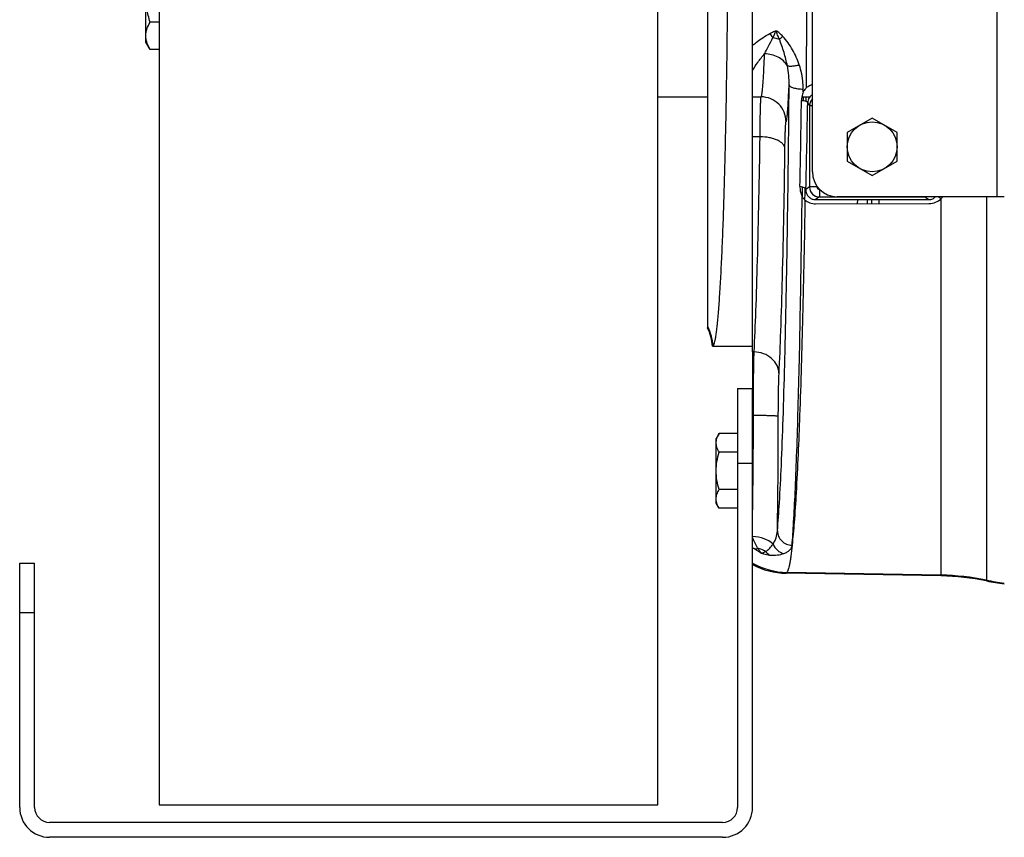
# Model space of a CAD drawing. Extents: x -1747 to 1181, y 8 to 1619.
# Tile 3 of 72: x -1165 to -968, y 124 to 288. Entities that reach past the tile are written whole.
import ezdxf

# ---------------------------------------------------------------- set-up
doc = ezdxf.new("R2010")
doc.units = 0
doc.header["$LTSCALE"] = 65.395
doc.layers.get('0').update_dxf_attribs({"linetype": 'CONTINUOUS'})
doc.layers.add('3_ALL_AXES', color=7, linetype='CONTINUOUS')

msp = doc.modelspace()

# ---------------------------------------------------------------- linework, layer by layer
at = {"color": 7, "linetype": 'CONTINUOUS'}
for p, q in [((-1137.13, 494.33), (-1137.13, 130.33)), ((-1037.13, 130.33), (-1037.13, 494.33)), ((-1021.13, 213.83), (-1021.13, 129.83)), ((-1021.13, 213.83), (-1018.13, 213.83)), ((-1018.13, 129.83), (-1018.13, 213.83)), ((-1165.13, 129.83), (-1165.13, 178.83)), ((-1165.13, 178.83), (-1162.13, 178.83)), ((-1162.13, 129.83), (-1162.13, 178.83)), ((-1137.13, 130.33), (-1037.13, 130.33)), ((-1024.13, 126.83), (-1159.13, 126.83)), ((-1024.13, 123.83), (-1159.13, 123.83))]:
    msp.add_line(p, q, dxfattribs=at)
at = {"color": 6, "linetype": 'CONTINUOUS'}
for p, q in [((-1018.13, 221.19), (-1018.13, 403.48)), ((-1027.13, 226.03), (-1027.13, 398.64)), ((-1027.13, 272.33), (-1037.13, 272.33)), ((-1006.66, 272.33), (-1008.26, 272.33)), ((-1026.15, 222.33), (-1018.13, 222.33)), ((-1024.85, 204.84), (-1025.43, 203.83)), ((-1025.43, 190.83), (-1025.43, 203.83)), ((-1021.13, 204.84), (-1024.85, 204.84)), ((-1021.13, 201.09), (-1024.85, 201.09)), ((-1021.13, 193.58), (-1024.85, 193.58)), ((-1024.85, 189.83), (-1025.43, 190.83)), ((-1021.13, 189.83), (-1024.85, 189.83)), ((-980.32, 176.26), (-1011.4, 176.8))]:
    msp.add_line(p, q, dxfattribs=at)
at = {"color": 9, "linetype": 'CONTINUOUS'}
for p, q in [((-969.13, 372.33), (-969.13, 252.33)), ((-1007.99, 273.34), (-1007.98, 273.92)), ((-1018.13, 272.36), (-1016.41, 272.36)), ((-1007.99, 272.33), (-1008, 271.62)), ((-1007.37, 271.46), (-1007.36, 272.33)), ((-1006.71, 270.55), (-1006.71, 254.28)), ((-1006.13, 270.55), (-1006.71, 270.55)), ((-1016.63, 264.35), (-1018.13, 264.35)), ((-1007.59, 253.8), (-1007.58, 254.05)), ((-1006.71, 254.28), (-1007.43, 253.8)), ((-1005.21, 254.28), (-1006.71, 254.28)), ((-1005.21, 254.44), (-1005.21, 254.28)), ((-1004.71, 253.78), (-1004.71, 252.28)), ((-1004.71, 253.78), (-1004.65, 253.78)), ((-1004.71, 252.28), (-1005.52, 251.74)), ((-1004.71, 252.28), (-983.55, 252.28)), ((-997.05, 250.93), (-997.03, 251.74)), ((-995.07, 250.93), (-995.05, 251.74)), ((-994.21, 250.93), (-994.21, 251.75)), ((-992.71, 250.93), (-992.71, 251.75)), ((-983.55, 252.33), (-983.55, 252.28)), ((-983.55, 252.28), (-982.77, 251.76)), ((-980.32, 176.26), (-980.32, 251.95)), ((-971.2, 252.33), (-971.2, 175.26)), ((-1018.13, 198.83), (-1021.13, 198.83)), ((-1011.24, 176.97), (-1011.4, 176.8)), ((-980.32, 176.43), (-1011.24, 176.97)), ((-1162.13, 168.83), (-1165.13, 168.83))]:
    msp.add_line(p, q, dxfattribs=at)
at = {"color": 3, "linetype": 'CONTINUOUS'}
for p, q in [((-1006.13, 257.33), (-1006.13, 367.33)), ((-967.63, 252.33), (-1001.13, 252.33))]:
    msp.add_line(p, q, dxfattribs=at)
at = {"color": 2, "linetype": 'CONTINUOUS'}
for p, q in [((-1005.52, 251.74), (-982.77, 251.76)), ((-1005.49, 250.92), (-982.74, 250.94)), ((-1018.13, 221.19), (-1018.13, 213.83)), ((-1017.82, 221.19), (-1018.13, 221.19))]:
    msp.add_line(p, q, dxfattribs=at)
at = {"color": 9, "linetype": 'CONTINUOUS'}
for centre, radius, start, end in [((-5279.93, 312.33), 4272.76, 359.48806, 0.51194), ((-1009.8, 288.01), 5.69, 211.0197, 221.4552), ((-3511.88, 306.25), 2503.8, 358.81375, 359.20818), ((-3120.1, 306.14), 2113.32, 358.58066, 359.05294), ((-910.3, 324.55), 110.5, 208.8597, 209.2538), ((-1004.71, 270.54), 2, 135.4724, 179.7661), ((-1004.7, 254.28), 2, 180.0766, 269.9001), ((-1004.71, 254.28), 0.499, 180.0002, 270.0434), ((-983.56, 254.29), 2, 270.0987, 282.8153), ((-982.71, 254.38), 3.41, 314.5702, 323.1652), ((-1036.04, 221.73), 10.01, 3.7048, 27.0978), ((-2473.27, 208.85), 1460.31, 359.07531, 359.97699), ((-1009.28, 193.46), 14.5, 232.3808, 233.925), ((-1010.96, 191.97), 15, 241.4309, 268.927), ((-981.19, 126.4), 50.03, 78.4763, 89.0005), ((-961.2, 224.46), 50.05, 258.4768, 262.6179)]:
    msp.add_arc(centre, radius, start, end, dxfattribs=at)
at = {"color": 2, "linetype": 'CONTINUOUS'}
for centre, radius, start, end in [((-1005.06, 271.06), 2.04, 121.5562, 129.92), ((-1005.51, 253.65), 1.92, 214.8928, 230.3811), ((-2106.69, 208.4), 1088.74, 358.96994, 0.00216)]:
    msp.add_arc(centre, radius, start, end, dxfattribs=at)
at = {"color": 3, "linetype": 'CONTINUOUS'}
msp.add_arc((-1001.13, 257.33), 5, 180, 270, dxfattribs=at)
at = {"color": 6, "linetype": 'CONTINUOUS'}
for centre, radius, start, end in [((-1036.13, 221.67), 9.99, 4.0108, 25.8488), ((-1036.12, 221.67), 9.99, 3.8154, 4.0125), ((-1011.14, 191.8), 15, 242.2182, 269.0027), ((-981.19, 126.3), 49.97, 78.4624, 88.9993), ((-961.2, 224.24), 49.99, 258.4631, 262.6089)]:
    msp.add_arc(centre, radius, start, end, dxfattribs=at)
at = {"color": 7, "linetype": 'CONTINUOUS'}
for centre, radius, start, end in [((-1159.13, 129.83), 6, 180, 270), ((-1159.13, 129.83), 3, 180, 270), ((-1024.13, 129.83), 6, 270, 360), ((-1024.13, 129.83), 3, 270, 360)]:
    msp.add_arc(centre, radius, start, end, dxfattribs=at)
at = {"color": 6, "linetype": 'CONTINUOUS'}
for points, knots in [([(-1026.05, 222.38), (-1026.03, 222.4), (-1025.97, 222.47), (-1025.87, 222.68), (-1025.75, 223.06), (-1025.61, 223.65), (-1025.48, 224.43), (-1025.34, 225.38), (-1025.21, 226.52), (-1025.08, 227.83), (-1024.89, 229.93), (-1024.68, 232.97), (-1024.44, 237.11), (-1024.21, 241.88), (-1024, 247.22), (-1023.81, 253.1), (-1023.64, 259.48), (-1023.48, 266.29), (-1023.3, 276.08), (-1023.14, 288.97), (-1023.08, 299.45), (-1023.06, 304.83)], [0, 0, 0, 0, 0.001356, 0.003183, 0.008386, 0.015736, 0.025261, 0.036959, 0.050815, 0.066808, 0.084907, 0.12728, 0.177599, 0.235457, 0.300382, 0.37184, 0.449244, 0.531955, 0.619292, 0.804921, 1, 1, 1, 1]), ([(-1026.15, 222.33), (-1026.14, 222.33), (-1026.11, 222.34), (-1026.07, 222.36), (-1026.05, 222.38)], [0, 0, 0, 0, 0.232138, 1, 1, 1, 1]), ([(-1025.43, 202.96), (-1025.43, 203.28), (-1025.31, 203.95), (-1025.02, 204.54), (-1024.85, 204.84)], [0, 0, 0, 0, 0.485069, 1, 1, 1, 1]), ([(-1024.85, 201.09), (-1025.02, 201.38), (-1025.31, 201.98), (-1025.43, 202.64), (-1025.43, 202.96)], [0, 0, 0, 0, 0.514931, 1, 1, 1, 1]), ([(-1025.43, 197.33), (-1025.43, 197.97), (-1025.32, 199.24), (-1025.03, 200.48), (-1024.85, 201.09)], [0, 0, 0, 0, 0.499896, 1, 1, 1, 1]), ([(-1024.85, 193.58), (-1025.03, 194.19), (-1025.32, 195.43), (-1025.43, 196.7), (-1025.43, 197.33)], [0, 0, 0, 0, 0.500104, 1, 1, 1, 1]), ([(-1025.43, 191.7), (-1025.43, 192.02), (-1025.31, 192.69), (-1025.02, 193.29), (-1024.85, 193.58)], [0, 0, 0, 0, 0.485069, 1, 1, 1, 1]), ([(-1025.28, 190.78), (-1025.31, 190.86), (-1025.39, 191.16), (-1025.43, 191.47), (-1025.43, 191.7)], [0, 0, 0, 0, 0.254279, 1, 1, 1, 1]), ([(-1024.85, 189.83), (-1024.9, 189.91), (-1025.06, 190.21), (-1025.21, 190.53), (-1025.28, 190.78)], [0, 0, 0, 0, 0.256766, 1, 1, 1, 1])]:
    msp.add_open_spline(points, degree=3, knots=knots, dxfattribs=at)
at = {"color": 9, "linetype": 'CONTINUOUS'}
for points, knots in [([(-1018.13, 282.69), (-1017.88, 282.9), (-1016.78, 283.77), (-1015.61, 284.54), (-1014.68, 285.07)], [0, 0, 0, 0, 0.232454, 1, 1, 1, 1]), ([(-1014.68, 285.07), (-1014.58, 285.13), (-1014.18, 285.34), (-1013.76, 285.51), (-1013.43, 285.62)], [0, 0, 0, 0, 0.245821, 1, 1, 1, 1]), ([(-1014.07, 284.24), (-1013.95, 284.45), (-1013.71, 284.9), (-1013.52, 285.37), (-1013.43, 285.62)], [0, 0, 0, 0, 0.484669, 1, 1, 1, 1]), ([(-1012.05, 284.49), (-1012.25, 284.71), (-1012.68, 285.13), (-1013.17, 285.48), (-1013.43, 285.62)], [0, 0, 0, 0, 0.505722, 1, 1, 1, 1]), ([(-1012.75, 283.91), (-1012.87, 284.19), (-1013.11, 284.76), (-1013.34, 285.33), (-1013.43, 285.62)], [0, 0, 0, 0, 0.497979, 1, 1, 1, 1]), ([(-1012.75, 283.91), (-1012.7, 283.96), (-1012.47, 284.15), (-1012.23, 284.34), (-1012.05, 284.49)], [0, 0, 0, 0, 0.226851, 1, 1, 1, 1]), ([(-1008.75, 278.79), (-1009.1, 279.83), (-1009.78, 281.35), (-1010.97, 283.22), (-1011.67, 284.08), (-1012.05, 284.49)], [0, 0, 0, 0, 0.497057, 0.748464, 1, 1, 1, 1]), ([(-1015.72, 280.99), (-1015.45, 281.5), (-1014.89, 282.57), (-1014.34, 283.66), (-1014.07, 284.24)], [0, 0, 0, 0, 0.471137, 1, 1, 1, 1]), ([(-1014.07, 284.24), (-1013.95, 284.22), (-1013.51, 284.14), (-1013.07, 284.02), (-1012.75, 283.91)], [0, 0, 0, 0, 0.259478, 1, 1, 1, 1]), ([(-1011.15, 278.61), (-1011.32, 279.49), (-1011.79, 281.29), (-1012.41, 283.03), (-1012.75, 283.91)], [0, 0, 0, 0, 0.489713, 1, 1, 1, 1]), ([(-1018.13, 277.67), (-1017.82, 278.22), (-1017.07, 279.37), (-1016.2, 280.44), (-1015.72, 280.99)], [0, 0, 0, 0, 0.465471, 1, 1, 1, 1]), ([(-1016.41, 272.36), (-1016.39, 272.38), (-1016.35, 272.46), (-1016.31, 272.61), (-1016.26, 272.83), (-1016.22, 273.1), (-1016.17, 273.44), (-1016.11, 274.01), (-1016.03, 274.87), (-1015.95, 276.08), (-1015.87, 277.52), (-1015.79, 279.18), (-1015.74, 280.36), (-1015.72, 280.99)], [0, 0, 0, 0, 0.011366, 0.02944, 0.054498, 0.086606, 0.125763, 0.171932, 0.285067, 0.425375, 0.592012, 0.783951, 1, 1, 1, 1]), ([(-1011.15, 278.61), (-1011.35, 278.96), (-1011.9, 279.63), (-1012.99, 280.38), (-1014.3, 280.86), (-1015.24, 280.98), (-1015.72, 280.99)], [0, 0, 0, 0, 0.228882, 0.474204, 0.733372, 1, 1, 1, 1]), ([(-1011.15, 278.61), (-1011.1, 278.59), (-1010.98, 278.56), (-1010.67, 278.52), (-1010.18, 278.54), (-1009.5, 278.63), (-1009.01, 278.73), (-1008.75, 278.79)], [0, 0, 0, 0, 0.067962, 0.154941, 0.382997, 0.671443, 1, 1, 1, 1]), ([(-1010.8, 274.76), (-1010.79, 275.4), (-1010.84, 276.69), (-1011.02, 277.97), (-1011.15, 278.61)], [0, 0, 0, 0, 0.495723, 1, 1, 1, 1]), ([(-1007.98, 273.92), (-1007.98, 274.33), (-1008.04, 275.97), (-1008.36, 277.61), (-1008.75, 278.79)], [0, 0, 0, 0, 0.248511, 1, 1, 1, 1]), ([(-1013.15, 185.29), (-1012.98, 187.16), (-1012.68, 191.55), (-1012.31, 199.03), (-1011.97, 208.26), (-1011.65, 219.11), (-1011.37, 231.4), (-1011.04, 250.12), (-1010.88, 264.71), (-1010.8, 274.76)], [0, 0, 0, 0, 0.063121, 0.147209, 0.250983, 0.372848, 0.510923, 0.663074, 1, 1, 1, 1]), ([(-1011.41, 267.36), (-1011.39, 267.38), (-1011.36, 267.46), (-1011.32, 267.59), (-1011.28, 267.78), (-1011.23, 268.13), (-1011.16, 268.69), (-1011.08, 269.53), (-1011.01, 270.56), (-1010.94, 271.8), (-1010.87, 273.22), (-1010.82, 274.23), (-1010.8, 274.76)], [0, 0, 0, 0, 0.012042, 0.030673, 0.056134, 0.088491, 0.173893, 0.286663, 0.426344, 0.592319, 0.783832, 1, 1, 1, 1]), ([(-1010.8, 274.76), (-1010.79, 274.64), (-1010.6, 274.45), (-1010.29, 274.3), (-1009.79, 274.12), (-1009.01, 273.98), (-1008.34, 273.92), (-1007.98, 273.92)], [0, 0, 0, 0, 0.126464, 0.223776, 0.344838, 0.647057, 1, 1, 1, 1]), ([(-1016.63, 264.35), (-1016.63, 264.91), (-1016.61, 265.98), (-1016.59, 267.5), (-1016.57, 268.85), (-1016.54, 270), (-1016.52, 270.82), (-1016.49, 271.37), (-1016.48, 271.69), (-1016.46, 271.94), (-1016.45, 272.14), (-1016.43, 272.27), (-1016.42, 272.34), (-1016.41, 272.36)], [0, 0, 0, 0, 0.209654, 0.400642, 0.569685, 0.713866, 0.830709, 0.878233, 0.918213, 0.950481, 0.974906, 0.991407, 1, 1, 1, 1]), ([(-1011.41, 267.36), (-1011.41, 268.01), (-1011.67, 269.32), (-1012.78, 270.98), (-1014.44, 272.1), (-1015.76, 272.36), (-1016.41, 272.36)], [0, 0, 0, 0, 0.249938, 0.499957, 0.750001, 1, 1, 1, 1]), ([(-1011.63, 262.03), (-1011.63, 262.4), (-1011.62, 263.11), (-1011.59, 264.13), (-1011.57, 265.02), (-1011.54, 265.79), (-1011.52, 266.34), (-1011.49, 266.7), (-1011.48, 266.91), (-1011.46, 267.09), (-1011.45, 267.22), (-1011.43, 267.3), (-1011.42, 267.35), (-1011.41, 267.36)], [0, 0, 0, 0, 0.209471, 0.400298, 0.569206, 0.71329, 0.830084, 0.877609, 0.917609, 0.949924, 0.974435, 0.991089, 1, 1, 1, 1]), ([(-1017.82, 221.19), (-1017.67, 223.93), (-1017.42, 230.03), (-1016.97, 244.42), (-1016.75, 256.07), (-1016.63, 264.35)], [0, 0, 0, 0, 0.190501, 0.424314, 1, 1, 1, 1]), ([(-1011.63, 262.03), (-1011.64, 262.18), (-1011.73, 262.51), (-1012.05, 262.94), (-1012.53, 263.34), (-1013.16, 263.68), (-1013.91, 263.97), (-1015.07, 264.26), (-1016, 264.35), (-1016.63, 264.35)], [0, 0, 0, 0, 0.078382, 0.167166, 0.271407, 0.392455, 0.529136, 0.678663, 1, 1, 1, 1]), ([(-1012.82, 216.77), (-1012.67, 219.64), (-1012.42, 226.04), (-1011.97, 241.12), (-1011.75, 253.34), (-1011.63, 262.03)], [0, 0, 0, 0, 0.190493, 0.424305, 1, 1, 1, 1]), ([(-1008.16, 254.33), (-1008.17, 254.16), (-1008.17, 253.49), (-1008.18, 252.81), (-1008.19, 252.31)], [0, 0, 0, 0, 0.250748, 1, 1, 1, 1]), ([(-1007.62, 251.66), (-1007.62, 251.83), (-1007.61, 252.55), (-1007.6, 253.26), (-1007.59, 253.8)], [0, 0, 0, 0, 0.24919, 1, 1, 1, 1]), ([(-1010.2, 182.41), (-1010.14, 183.12), (-1010.03, 184.67), (-1009.81, 188.2), (-1009.55, 193.43), (-1009.26, 200.63), (-1009, 209.03), (-1008.75, 218.52), (-1008.45, 233.07), (-1008.28, 244.45), (-1008.19, 252.31)], [0, 0, 0, 0, 0.03077, 0.066386, 0.151769, 0.255259, 0.375763, 0.512008, 0.66255, 1, 1, 1, 1]), ([(-1007.62, 251.66), (-1007.74, 243.87), (-1008.02, 229.45), (-1008.59, 209.87), (-1009.18, 196.11), (-1009.73, 187.44), (-1010.04, 183.94), (-1010.2, 182.41)], [0, 0, 0, 0, 0.337366, 0.623996, 0.847954, 0.933423, 1, 1, 1, 1]), ([(-1012.82, 216.77), (-1012.82, 217.05), (-1012.89, 217.63), (-1013.29, 218.75), (-1014.25, 219.99), (-1015.89, 220.95), (-1017.17, 221.18), (-1017.82, 221.19)], [0, 0, 0, 0, 0.117546, 0.236586, 0.481099, 0.737024, 1, 1, 1, 1]), ([(-1012.96, 208.27), (-1012.96, 209.92), (-1012.94, 212.25), (-1012.88, 215.08), (-1012.84, 216.26), (-1012.82, 216.77)], [0, 0, 0, 0, 0.584392, 0.821798, 1, 1, 1, 1]), ([(-1012.96, 208.27), (-1012.96, 208.28), (-1013.01, 208.29), (-1013.09, 208.3), (-1013.22, 208.32), (-1013.39, 208.33), (-1013.6, 208.35), (-1013.97, 208.37), (-1014.51, 208.39), (-1015.25, 208.41), (-1016.1, 208.43), (-1017.01, 208.44), (-1017.64, 208.44), (-1017.96, 208.44)], [0, 0, 0, 0, 0.007912, 0.02464, 0.050318, 0.084773, 0.127711, 0.178741, 0.303143, 0.45339, 0.62392, 0.808399, 1, 1, 1, 1]), ([(-1014.02, 182.65), (-1014.51, 183.14), (-1015.85, 183.9), (-1017.34, 184.15), (-1018.13, 184.17)], [0, 0, 0, 0, 0.465709, 1, 1, 1, 1]), ([(-1017.06, 181.8), (-1017.16, 181.96), (-1017.55, 182.66), (-1017.89, 183.38), (-1018.13, 183.94)], [0, 0, 0, 0, 0.233817, 1, 1, 1, 1]), ([(-1014.02, 182.65), (-1013.75, 183.03), (-1013.34, 183.89), (-1013.17, 184.82), (-1013.15, 185.29)], [0, 0, 0, 0, 0.499787, 1, 1, 1, 1]), ([(-1013.15, 185.29), (-1013.14, 184.92), (-1012.98, 184.17), (-1012.33, 183.22), (-1011.35, 182.58), (-1010.59, 182.42), (-1010.2, 182.41)], [0, 0, 0, 0, 0.245035, 0.493332, 0.745509, 1, 1, 1, 1]), ([(-1017.82, 181.74), (-1017.76, 181.72), (-1017.51, 181.69), (-1017.25, 181.74), (-1017.06, 181.8)], [0, 0, 0, 0, 0.224092, 1, 1, 1, 1]), ([(-1016.38, 180.84), (-1016.51, 180.91), (-1017, 181.18), (-1017.48, 181.49), (-1017.82, 181.74)], [0, 0, 0, 0, 0.255214, 1, 1, 1, 1]), ([(-1015.5, 181.17), (-1015.2, 181.35), (-1014.66, 181.81), (-1014.22, 182.35), (-1014.02, 182.65)], [0, 0, 0, 0, 0.492585, 1, 1, 1, 1]), ([(-1014.02, 182.65), (-1013.83, 182.18), (-1013.24, 181.34), (-1012.32, 180.86), (-1011.84, 180.76)], [0, 0, 0, 0, 0.509295, 1, 1, 1, 1]), ([(-1011.84, 180.76), (-1011.61, 180.85), (-1011.18, 181.04), (-1010.74, 181.38), (-1010.48, 181.68), (-1010.34, 181.91), (-1010.25, 182.15), (-1010.2, 182.31), (-1010.2, 182.39)], [0, 0, 0, 0, 0.310521, 0.571142, 0.68702, 0.795364, 0.898688, 1, 1, 1, 1]), ([(-1010.2, 182.39), (-1010.27, 181.67), (-1010.39, 180.66), (-1010.57, 179.41), (-1010.7, 178.66), (-1010.83, 178.05), (-1010.95, 177.56), (-1011.08, 177.21), (-1011.18, 177.03), (-1011.24, 176.97)], [0, 0, 0, 0, 0.38916, 0.548877, 0.685237, 0.79821, 0.887928, 0.9548, 1, 1, 1, 1]), ([(-1010.2, 182.39), (-1010.2, 182.39), (-1010.2, 182.4), (-1010.2, 182.41), (-1010.2, 182.41)], [0, 0, 0, 0, 0.484859, 1, 1, 1, 1]), ([(-1016.38, 180.84), (-1016.23, 180.79), (-1015.68, 180.61), (-1015.1, 180.5), (-1014.68, 180.46)], [0, 0, 0, 0, 0.274593, 1, 1, 1, 1]), ([(-1015.5, 181.17), (-1015.44, 181.1), (-1015.21, 180.81), (-1014.92, 180.58), (-1014.68, 180.46)], [0, 0, 0, 0, 0.261724, 1, 1, 1, 1]), ([(-1014.68, 180.46), (-1014.16, 180.41), (-1013.2, 180.41), (-1012.25, 180.62), (-1011.84, 180.76)], [0, 0, 0, 0, 0.548978, 1, 1, 1, 1])]:
    msp.add_open_spline(points, degree=3, knots=knots, dxfattribs=at)
at = {"color": 2, "linetype": 'CONTINUOUS'}
for points, knots in [([(-1006.13, 274.84), (-1006.24, 274.8), (-1006.68, 274.63), (-1007.08, 274.38), (-1007.35, 274.16)], [0, 0, 0, 0, 0.251956, 1, 1, 1, 1]), ([(-1007.99, 273.34), (-1008.04, 273.2), (-1008.23, 272.66), (-1008.32, 272.08), (-1008.32, 271.65)], [0, 0, 0, 0, 0.251162, 1, 1, 1, 1]), ([(-1007.35, 274.16), (-1007.41, 274.1), (-1007.65, 273.85), (-1007.86, 273.56), (-1007.99, 273.34)], [0, 0, 0, 0, 0.252199, 1, 1, 1, 1]), ([(-1006.37, 272.63), (-1006.41, 272.59), (-1006.57, 272.45), (-1006.7, 272.29), (-1006.78, 272.16)], [0, 0, 0, 0, 0.254678, 1, 1, 1, 1]), ([(-1008.32, 271.65), (-1008.16, 271.64), (-1007.87, 271.61), (-1007.53, 271.53), (-1007.31, 271.44), (-1007.17, 271.36), (-1007.08, 271.27), (-1007.07, 271.21)], [0, 0, 0, 0, 0.349774, 0.646271, 0.766104, 0.864359, 1, 1, 1, 1]), ([(-1006.78, 272.16), (-1006.87, 272.02), (-1007.01, 271.71), (-1007.07, 271.38), (-1007.07, 271.21)], [0, 0, 0, 0, 0.500673, 1, 1, 1, 1]), ([(-1008.62, 254.42), (-1008.62, 254.24), (-1008.6, 253.52), (-1008.42, 252.8), (-1008.19, 252.31)], [0, 0, 0, 0, 0.248409, 1, 1, 1, 1]), ([(-1008.62, 254.42), (-1008.47, 254.4), (-1008.18, 254.35), (-1007.75, 254.2), (-1007.45, 253.97), (-1007.43, 253.8)], [0, 0, 0, 0, 0.332763, 0.619957, 1, 1, 1, 1]), ([(-1007.43, 253.8), (-1007.44, 253.58), (-1007.4, 253.14), (-1007.21, 252.74), (-1007.08, 252.56)], [0, 0, 0, 0, 0.486021, 1, 1, 1, 1]), ([(-1008.19, 252.31), (-1008.15, 252.25), (-1007.98, 252.02), (-1007.78, 251.81), (-1007.62, 251.66)], [0, 0, 0, 0, 0.248509, 1, 1, 1, 1]), ([(-1007.62, 251.66), (-1007.33, 251.43), (-1006.64, 251.05), (-1005.88, 250.92), (-1005.49, 250.92)], [0, 0, 0, 0, 0.494428, 1, 1, 1, 1]), ([(-1006.73, 252.18), (-1006.57, 252.04), (-1006.18, 251.82), (-1005.74, 251.74), (-1005.52, 251.74)], [0, 0, 0, 0, 0.484506, 1, 1, 1, 1]), ([(-982.77, 251.76), (-982.51, 251.76), (-982, 251.86), (-981.58, 252.16), (-981.41, 252.33)], [0, 0, 0, 0, 0.52309, 1, 1, 1, 1]), ([(-982.74, 250.94), (-982.29, 250.94), (-981.39, 251.12), (-980.63, 251.64), (-980.32, 251.95)], [0, 0, 0, 0, 0.508442, 1, 1, 1, 1]), ([(-980.32, 251.95), (-980.43, 252.03), (-980.63, 252.18), (-980.86, 252.29), (-980.97, 252.33)], [0, 0, 0, 0, 0.543121, 1, 1, 1, 1]), ([(-1017.96, 208.44), (-1017.95, 210.92), (-1017.94, 214.42), (-1017.88, 218.67), (-1017.84, 220.43), (-1017.82, 221.19)], [0, 0, 0, 0, 0.584424, 0.821832, 1, 1, 1, 1]), ([(-1015.5, 181.17), (-1015.62, 181.25), (-1016.11, 181.52), (-1016.65, 181.71), (-1017.06, 181.8)], [0, 0, 0, 0, 0.246872, 1, 1, 1, 1]), ([(-1016.38, 180.84), (-1016.49, 180.98), (-1016.71, 181.3), (-1016.94, 181.62), (-1017.06, 181.8)], [0, 0, 0, 0, 0.440585, 1, 1, 1, 1]), ([(-1016.38, 180.84), (-1016.24, 180.87), (-1015.94, 180.98), (-1015.65, 181.1), (-1015.5, 181.17)], [0, 0, 0, 0, 0.458963, 1, 1, 1, 1])]:
    msp.add_open_spline(points, degree=3, knots=knots, dxfattribs=at)
at = {"layer": '3_ALL_AXES', "color": 7, "linetype": 'CONTINUOUS'}
for p, q in [((-1139.83, 283.35), (-1139.83, 302.35)), ((-1137.13, 287.36), (-1138.98, 287.36)), ((-1138.98, 281.88), (-1139.83, 283.35)), ((-1137.13, 281.88), (-1138.98, 281.88)), ((-994.13, 268.11), (-999.13, 265.22)), ((-989.13, 265.22), (-994.13, 268.11)), ((-999.13, 265.22), (-999.13, 259.45)), ((-989.13, 259.45), (-989.13, 265.22)), ((-999.13, 259.45), (-994.13, 256.56)), ((-994.13, 256.56), (-989.13, 259.45))]:
    msp.add_line(p, q, dxfattribs=at)
msp.add_circle((-994.13, 262.33), 5, dxfattribs=at)
for points, knots in [([(-1138.98, 287.36), (-1139.24, 288.25), (-1139.67, 290.06), (-1139.83, 291.92), (-1139.83, 292.85)], [0, 0, 0, 0, 0.500096, 1, 1, 1, 1]), ([(-1139.83, 284.62), (-1139.83, 284.85), (-1139.79, 285.32), (-1139.55, 286.26), (-1139.23, 286.93), (-1138.98, 287.36)], [0, 0, 0, 0, 0.240576, 0.485847, 1, 1, 1, 1]), ([(-1138.98, 281.88), (-1139.23, 282.31), (-1139.55, 282.98), (-1139.79, 283.92), (-1139.83, 284.39), (-1139.83, 284.62)], [0, 0, 0, 0, 0.514144, 0.759419, 1, 1, 1, 1])]:
    msp.add_open_spline(points, degree=3, knots=knots, dxfattribs=at)

doc.saveas('drawing.dxf')
